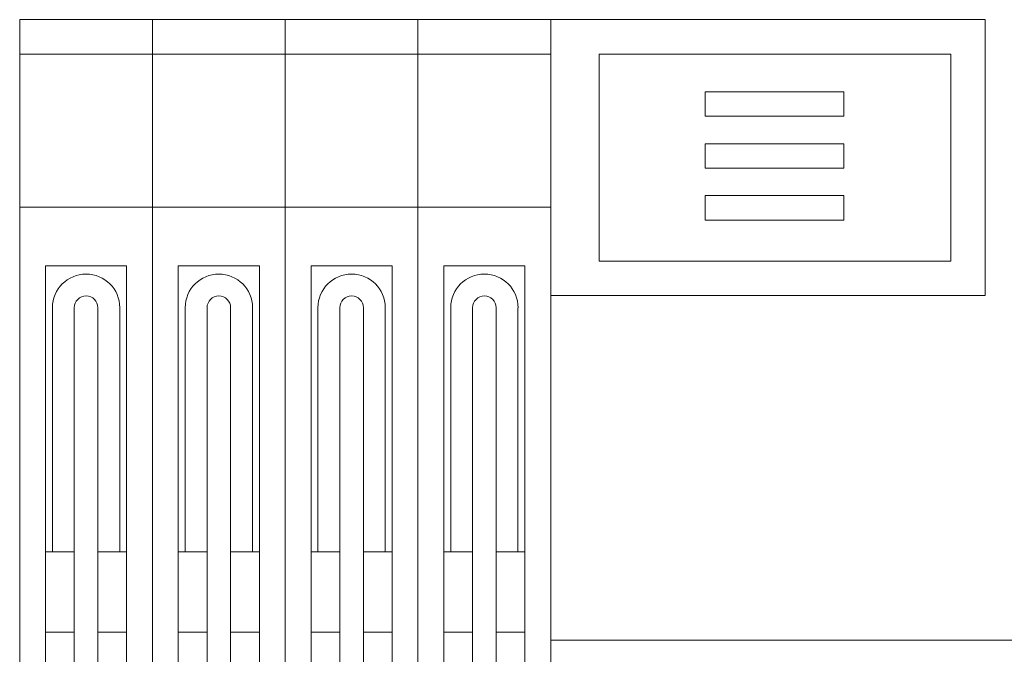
# Model space of a CAD drawing. Extents: x 256490 to 7565828, y -103950 to 5881792.
# Tile 70 of 99: x 275534 to 276962, y -72268 to -71348. Entities that reach past the tile are written whole.
import ezdxf

# ---------------------------------------------------------------- set-up
doc = ezdxf.new("R2010")
doc.units = 0
doc.header["$MEASUREMENT"] = 0
doc.layers.add('_a_widok', color=7, linetype='Continuous', lineweight=5)
doc.layers.add('linii', color=7, linetype='Continuous', lineweight=15)

# ---------------------------------------------------------------- blocks, each defined once
blk = doc.blocks.new('GFGDGD')
at = {"color": 0, "linetype": 'ByBlock', "lineweight": -2}
for p, q in [((30487, -9731.6, 0), (30487, -9331.6, 0)), ((31117, -9331.6, 0), (30487, -9331.6, 0)), ((31887, -9331.6, 0), (31117, -9331.6, 0)), ((31117, -11081.6, 0), (31117, -9331.6, 0)), ((31309.5, -9331.6, 0), (31309.5, -11081.6, 0)), ((31502, -9331.6, 0), (31502, -11081.6, 0)), ((31694.5, -9331.6, 0), (31694.5, -11081.6, 0)), ((31887, -9331.6, 0), (31887, -11081.6, 0)), ((31047, -9381.6, 0), (30537, -9381.6, 0)), ((30537, -9681.6, 0), (30537, -9381.6, 0)), ((31047, -9681.6, 0), (31047, -9381.6, 0)), ((31887, -9381.6, 0), (31117, -9381.6, 0)), ((30691.9, -9436.1, 0), (30893.2, -9436.1, 0)), ((30691.9, -9471.8, 0), (30691.9, -9436.1, 0)), ((30893.2, -9436.1, 0), (30893.2, -9471.8, 0)), ((30893.2, -9471.8, 0), (30691.9, -9471.8, 0)), ((30691.9, -9511.5, 0), (30893.2, -9511.5, 0)), ((30691.9, -9547.2, 0), (30691.9, -9511.5, 0)), ((30893.2, -9511.5, 0), (30893.2, -9547.2, 0)), ((30893.2, -9547.2, 0), (30691.9, -9547.2, 0)), ((30893.2, -9586.8, 0), (30691.9, -9586.8, 0)), ((30691.9, -9586.8, 0), (30691.9, -9622.5, 0)), ((30893.2, -9622.5, 0), (30893.2, -9586.8, 0)), ((31309.5, -9603.5, 0), (31117, -9603.5, 0)), ((31502, -9603.5, 0), (31309.5, -9603.5, 0)), ((31694.5, -9603.5, 0), (31502, -9603.5, 0)), ((31887, -9603.5, 0), (31694.5, -9603.5, 0)), ((30691.9, -9622.5, 0), (30893.2, -9622.5, 0)), ((31047, -9681.6, 0), (30537, -9681.6, 0)), ((31272, -9688.4, 0), (31154.5, -9688.4, 0)), ((31154.5, -9688.4, 0), (31154.5, -11039.5, 0)), ((31272, -9688.4, 0), (31272, -11039.5, 0)), ((31464.5, -9688.4, 0), (31347, -9688.4, 0)), ((31347, -9688.4, 0), (31347, -11039.5, 0)), ((31464.5, -9688.4, 0), (31464.5, -11039.5, 0)), ((31657, -9688.4, 0), (31539.5, -9688.4, 0)), ((31539.5, -9688.4, 0), (31539.5, -11039.5, 0)), ((31657, -9688.4, 0), (31657, -11039.5, 0)), ((31849.5, -9688.4, 0), (31732, -9688.4, 0)), ((31732, -9688.4, 0), (31732, -11039.5, 0)), ((31849.5, -9688.4, 0), (31849.5, -11039.5, 0)), ((31117, -9731.6, 0), (30487, -9731.6, 0)), ((31164.5, -9749.3, 0), (31164.5, -10103.5, 0)), ((31196.1, -9749.3, 0), (31196.1, -10998.7, 0)), ((31230.3, -9749.3, 0), (31230.3, -10998.7, 0)), ((31262, -9749.3, 0), (31262, -10103.5, 0)), ((31357, -9749.3, 0), (31357, -10103.5, 0)), ((31388.6, -9749.3, 0), (31388.6, -10998.7, 0)), ((31422.8, -9749.3, 0), (31422.8, -10998.7, 0)), ((31454.5, -9749.3, 0), (31454.5, -10103.5, 0)), ((31549.5, -9749.3, 0), (31549.5, -10103.5, 0)), ((31581.1, -9749.3, 0), (31581.1, -10998.7, 0)), ((31615.3, -9749.3, 0), (31615.3, -10998.7, 0)), ((31647, -9749.3, 0), (31647, -10103.5, 0)), ((31742, -9749.3, 0), (31742, -10103.5, 0)), ((31773.6, -9749.3, 0), (31773.6, -10998.7, 0)), ((31807.8, -9749.3, 0), (31807.8, -10998.7, 0)), ((31839.5, -9749.3, 0), (31839.5, -10103.5, 0)), ((31196.1, -10103.5, 0), (31154.5, -10103.5, 0)), ((31272, -10103.5, 0), (31230.3, -10103.5, 0)), ((31388.6, -10103.5, 0), (31347, -10103.5, 0)), ((31464.5, -10103.5, 0), (31422.8, -10103.5, 0)), ((31581.1, -10103.5, 0), (31539.5, -10103.5, 0)), ((31657, -10103.5, 0), (31615.3, -10103.5, 0)), ((31773.6, -10103.5, 0), (31732, -10103.5, 0)), ((31849.5, -10103.5, 0), (31807.8, -10103.5, 0)), ((31196.1, -10219.8, 0), (31154.5, -10219.8, 0)), ((31272, -10219.8, 0), (31230.3, -10219.8, 0)), ((31388.6, -10219.8, 0), (31347, -10219.8, 0)), ((31464.5, -10219.8, 0), (31422.8, -10219.8, 0)), ((31581.1, -10219.8, 0), (31539.5, -10219.8, 0)), ((31657, -10219.8, 0), (31615.3, -10219.8, 0)), ((31773.6, -10219.8, 0), (31732, -10219.8, 0)), ((31849.5, -10219.8, 0), (31807.8, -10219.8, 0)), ((31117, -10231.6, 0), (29984.7, -10231.6, 0))]:
    blk.add_line(p, q, dxfattribs=at)
for centre, radius in [((31213.2, -9749.3, 0), 48.8), ((31405.7, -9749.3, 0), 48.8), ((31598.2, -9749.3, 0), 48.8), ((31790.7, -9749.3, 0), 48.8), ((31213.2, -9749.3, 0), 17.1), ((31405.7, -9749.3, 0), 17.1), ((31598.2, -9749.3, 0), 17.1), ((31790.7, -9749.3, 0), 17.1)]:
    blk.add_arc(centre, radius, 0, 180, dxfattribs=at)
at = {"layer": '_a_widok', "color": 0, "linetype": 'ByBlock', "lineweight": -2}
for p, q in [((30487, -9331.6, 0), (31887, -9331.6, 0)), ((30487, -9731.6, 0), (30487, -9331.6, 0)), ((31887, -9331.6, 0), (31887, -11081.6, 0)), ((31117, -9731.6, 0), (30487, -9731.6, 0)), ((31117, -10231.6, 0), (31117, -9731.6, 0)), ((29984.7, -10231.6, 0), (31117, -10231.6, 0))]:
    blk.add_line(p, q, dxfattribs=at)
for points in [[(31117, -9731.6, 0), (31117, -9331.6, 0), (31117, -9731.6, 0)], [(31117, -9731.6, 0), (31117, -9331.6, 0), (31117, -9331.6, 0)], [(31117, -11081.6, 0), (31117, -9731.6, 0), (31117, -11081.6, 0)], [(31117, -11081.6, 0), (31117, -9731.6, 0), (31117, -10231.6, 0)]]:
    blk.add_solid(points, dxfattribs=at)

msp = doc.modelspace()

# ---------------------------------------------------------------- block references
at = {"layer": 'linii', "xscale": -1}
msp.add_blockref('GFGDGD', (307420.9, -62016, 0), dxfattribs=at)

doc.saveas('drawing.dxf')
